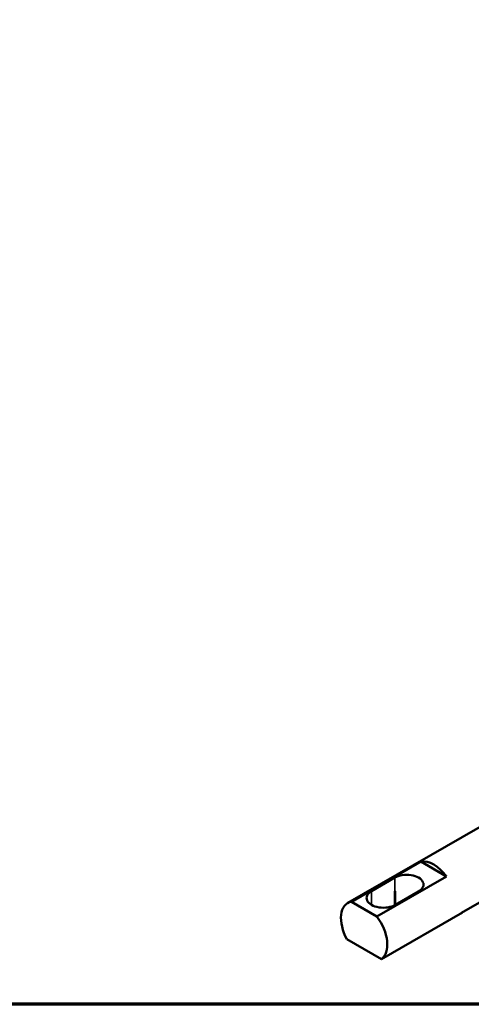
# Model space of a CAD drawing. Header units: millimetres. Extents: x 0 to 594, y 0 to 420.
# Tile 8 of 24: x 387 to 470, y 20 to 200. Entities that reach past the tile are written whole.
import ezdxf

# ---------------------------------------------------------------- set-up
doc = ezdxf.new("R2010")
doc.units = ezdxf.units.MM
doc.header["$LTSCALE"] = 2
for name, color, linetype, lineweight in [('Border (ISO)', 7, 'Continuous', 70), ('Visible (ISO)', 7, 'Continuous', 50), ('Visible Narrow (ISO)', 7, 'Continuous', 35)]:
    doc.layers.add(name, color=color, linetype=linetype, lineweight=lineweight)

# ---------------------------------------------------------------- blocks, each defined once
blk = doc.blocks.new('図面枠 既定の図面枠')
at = {"layer": 'Border (ISO)', "flags": 128}
blk.add_lwpolyline([(10, 10), (10, 200), (287, 200), (287, 10), (10, 10)], dxfattribs=at)

msp = doc.modelspace()

# ---------------------------------------------------------------- linework, layer by layer
at = {"layer": 'Visible (ISO)'}
for p, q in [((480.054, 57.494), (447.267, 38.565)), ((447.921, 38.805), (460.649, 46.153)), ((460.649, 46.153), (465.34, 43.445)), ((452.612, 36.097), (465.34, 43.445)), ((481.551, 44.502), (468.116, 36.746)), ((451.61, 40.758), (455.853, 43.207)), ((455.873, 40.717), (455.873, 38.161)), ((455.973, 40.717), (455.973, 38.215)), ((460.237, 40.676), (455.994, 38.227)), ((452.612, 36.097), (447.921, 38.805)), ((453.429, 28.277), (468.278, 36.85)), ((447.104, 31.928), (453.429, 28.277))]:
    msp.add_line(p, q, dxfattribs=at)
for centre, major_axis, start_param, end_param in [((462.994, 40.717), (-3, 5.196), 4.9121016, 6.0834727), ((458.045, 41.942), (3.1, 0), 5.4977871, 8.6393798), ((453.802, 39.492), (-3.1, 0), 5.4977871, 8.6393798), ((450.267, 33.368), (-3, 5.196), 6.0834727, 7.7983111), ((450.267, 33.368), (3, -5.196), 0.0556705, 1.7705089), ((465.116, 41.942), (3, -5.196), 6.2275148, 6.3388558)]:
    msp.add_ellipse(centre, major_axis=major_axis, ratio=0.5773503, start_param=start_param, end_param=end_param, dxfattribs=at)
msp.add_ellipse((455.923, 40.717), major_axis=(0.05, 0), ratio=0.5773503, dxfattribs=at)
at = {"layer": 'Visible Narrow (ISO)'}
for p, q in [((455.853, 38.15), (455.853, 43.207)), ((451.61, 38.227), (451.61, 40.758))]:
    msp.add_line(p, q, dxfattribs=at)

# ---------------------------------------------------------------- block references
at = {"xscale": 2, "yscale": 2, "zscale": 2}
msp.add_blockref('図面枠 既定の図面枠', (0, 0), dxfattribs=at)

doc.saveas('drawing.dxf')
